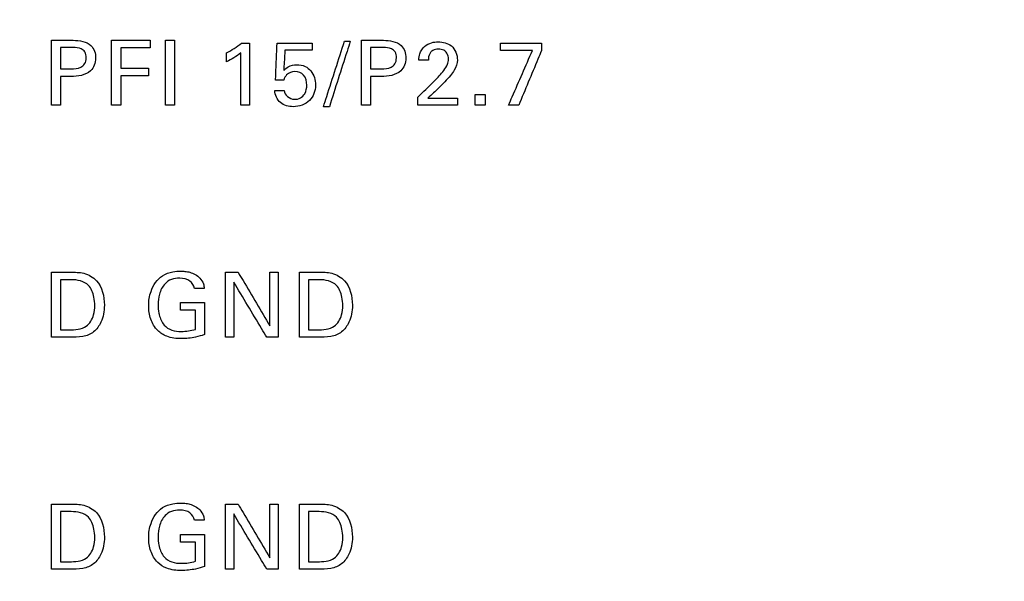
# Model space of a CAD drawing. Header units: inches. Extents: x 0 to 34, y 0 to 22.
# Tile 43 of 100: x 14.879 to 15.714, y 11.373 to 11.85. Entities that reach past the tile are written whole.
import ezdxf

# ---------------------------------------------------------------- set-up
doc = ezdxf.new("R2010")
doc.units = ezdxf.units.IN
doc.header["$LTSCALE"] = 1.87
doc.header["$MEASUREMENT"] = 0
doc.layers.get('0').update_dxf_attribs({"linetype": 'CONTINUOUS'})
doc.layers.add('DATUMCURVES', color=7, linetype='CONTINUOUS')
doc.layers.add('DIMENSIONS', color=7, linetype='CONTINUOUS')
doc.styles.get("Standard").update_dxf_attribs({"font": 'txt', "width": 0.8})
doc.dimstyles.new('DIMSTYLE_1', dxfattribs={"dimtxt": 0.125, "dimasz": 0.18, "dimexe": 0.18, "dimexo": 0.0625, "dimgap": 0.09, "dimtad": 0, "dimtih": 1, "dimtoh": 1, "dimdec": 3, "dimzin": 4, "dimdsep": 46, "dimtxsty": 'STANDARD', "dimblk": '_FILLED', "dimblk1": '_FILLED', "dimblk2": '_FILLED', "dimcen": 0.09, "dimadec": 0, "dimazin": 0, "dimtp": 0.001, "dimtm": 0.001, "dimtfac": 1, "dimtdec": 3, "dimtofl": 0, "dimtmove": 0, "dimatfit": 3, "dimldrblk": '_FILLED', "dimfxl": 1, "dimtolj": 1, "dimtzin": 4, "dimarcsym": 0})

# ---------------------------------------------------------------- blocks, each defined once
blk = doc.blocks.new('_FILLED')
at = {"color": 0, "linetype": 'BYBLOCK'}
blk.add_solid([(0, 0), (-1, 0.1736), (-1, -0.1736)], dxfattribs=at)
blk = doc.blocks.new('*D23')
at = {"layer": 'DIMENSIONS', "color": 2, "linetype": 'CONTINUOUS'}
for p, q in [((14.87853, 16.45433), (17.94174, 16.45433)), ((17.81674, 16.45433), (17.81674, 13.53288)), ((17.81674, 10.41039), (17.81674, 13.28288)), ((14.87853, 10.41039), (17.94174, 10.41039))]:
    blk.add_line(p, q, dxfattribs=at)
at = {"layer": 'DIMENSIONS', "color": 2, "linetype": 'CONTINUOUS', "xscale": 0.18, "yscale": 0.18, "zscale": 0.18}
for p, rotation in [((17.81674, 16.45433), 90), ((17.81674, 10.41039), 270)]:
    blk.add_blockref('_FILLED', p, dxfattribs=dict(at, rotation=rotation))
at = {"layer": 'DIMENSIONS', "color": 2, "linetype": 'CONTINUOUS', "width": 0.8}
for s, p in [('[', (17.72924, 13.34538)), (']', (18.42924, 13.34538)), ('6.044', (17.10424, 13.34538)), ('153.52', (17.82924, 13.34538))]:
    blk.add_text(s, height=0.125, dxfattribs=at).set_placement(p)

msp = doc.modelspace()

# ---------------------------------------------------------------- linework, layer by layer
at = {"layer": 'DATUMCURVES', "color": 40, "linetype": 'CONTINUOUS'}
for points, knots in [([(14.90544, 11.83238, 0.8645), (14.90641, 11.83238, 0.8645), (14.91257, 11.83238, 0.8645), (14.91873, 11.83238, 0.8645), (14.92393, 11.83238, 0.8645)], [0, 0, 0, 0, 0.15625, 1, 1, 1, 1]), ([(14.90544, 11.77722, 0.8645), (14.90544, 11.78009, 0.8645), (14.90544, 11.79848, 0.8645), (14.90544, 11.81687, 0.8645), (14.90544, 11.83238, 0.8645)], [0, 0, 0, 0, 0.15625, 1, 1, 1, 1]), ([(14.92393, 11.83238, 0.8645), (14.92916, 11.83238, 0.8645), (14.93974, 11.83091, 0.8645), (14.9445, 11.81716, 0.8645), (14.93911, 11.8031, 0.8645), (14.92779, 11.80174, 0.8645), (14.92202, 11.80174, 0.8645)], [0, 0, 0, 0, 0.2798, 0.483756, 0.690992, 1, 1, 1, 1]), ([(14.95647, 11.83238, 0.8645), (14.95818, 11.83238, 0.8645), (14.96912, 11.83238, 0.8645), (14.98007, 11.83238, 0.8645), (14.98931, 11.83238, 0.8645)], [0, 0, 0, 0, 0.15625, 1, 1, 1, 1]), ([(14.95647, 11.77722, 0.8645), (14.95647, 11.78009, 0.8645), (14.95647, 11.79848, 0.8645), (14.95647, 11.81687, 0.8645), (14.95647, 11.83238, 0.8645)], [0, 0, 0, 0, 0.15625, 1, 1, 1, 1]), ([(15.00222, 11.77722, 0.8645), (15.00222, 11.78009, 0.8645), (15.00222, 11.79848, 0.8645), (15.00222, 11.81687, 0.8645), (15.00222, 11.83238, 0.8645)], [0, 0, 0, 0, 0.15625, 1, 1, 1, 1]), ([(15.00985, 11.83238, 0.8645), (15.00985, 11.82951, 0.8645), (15.00985, 11.81112, 0.8645), (15.00985, 11.79274, 0.8645), (15.00985, 11.77722, 0.8645)], [0, 0, 0, 0, 0.15625, 1, 1, 1, 1]), ([(15.07364, 11.83009, 0.8645), (15.07364, 11.82734, 0.8645), (15.07364, 11.80971, 0.8645), (15.07364, 11.79209, 0.8645), (15.07364, 11.77722, 0.8645)], [0, 0, 0, 0, 0.15625, 1, 1, 1, 1]), ([(15.09572, 11.79861, 0.8645), (15.0958, 11.80025, 0.8645), (15.09625, 11.81074, 0.8645), (15.09671, 11.82124, 0.8645), (15.09709, 11.83009, 0.8645)], [0, 0, 0, 0, 0.15625, 1, 1, 1, 1]), ([(15.09709, 11.83009, 0.8645), (15.09864, 11.83009, 0.8645), (15.10855, 11.83009, 0.8645), (15.11845, 11.83009, 0.8645), (15.12681, 11.83009, 0.8645)], [0, 0, 0, 0, 0.15625, 1, 1, 1, 1]), ([(15.13636, 11.776, 0.8645), (15.13729, 11.7789, 0.8645), (15.14325, 11.79746, 0.8645), (15.14921, 11.81603, 0.8645), (15.15424, 11.83169, 0.8645)], [0, 0, 0, 0, 0.15625, 1, 1, 1, 1]), ([(15.1592, 11.83169, 0.8645), (15.15827, 11.82879, 0.8645), (15.15234, 11.81023, 0.8645), (15.14641, 11.79166, 0.8645), (15.1414, 11.776, 0.8645)], [0, 0, 0, 0, 0.15625, 1, 1, 1, 1]), ([(15.16883, 11.83238, 0.8645), (15.16979, 11.83238, 0.8645), (15.17596, 11.83238, 0.8645), (15.18212, 11.83238, 0.8645), (15.18732, 11.83238, 0.8645)], [0, 0, 0, 0, 0.15625, 1, 1, 1, 1]), ([(15.16883, 11.77722, 0.8645), (15.16883, 11.78009, 0.8645), (15.16883, 11.79848, 0.8645), (15.16883, 11.81687, 0.8645), (15.16883, 11.83238, 0.8645)], [0, 0, 0, 0, 0.15625, 1, 1, 1, 1]), ([(15.18732, 11.83238, 0.8645), (15.19254, 11.83238, 0.8645), (15.20312, 11.83091, 0.8645), (15.20789, 11.81716, 0.8645), (15.2025, 11.8031, 0.8645), (15.19118, 11.80174, 0.8645), (15.1854, 11.80174, 0.8645)], [0, 0, 0, 0, 0.279785, 0.483755, 0.691007, 1, 1, 1, 1]), ([(15.21741, 11.81565, 0.8645), (15.21746, 11.81743, 0.8645), (15.21788, 11.82177, 0.8645), (15.22165, 11.82755, 0.8645), (15.22777, 11.83061, 0.8645), (15.23571, 11.83153, 0.8645), (15.24665, 11.82911, 0.8645), (15.2501, 11.81998, 0.8645), (15.2501, 11.81565, 0.8645)], [0, 0, 0, 0, 0.107052, 0.25834, 0.390693, 0.504218, 0.739279, 1, 1, 1, 1]), ([(15.28661, 11.83009, 0.8645), (15.28843, 11.83009, 0.8645), (15.30007, 11.83009, 0.8645), (15.31171, 11.83009, 0.8645), (15.32153, 11.83009, 0.8645)], [0, 0, 0, 0, 0.15625, 1, 1, 1, 1]), ([(14.91308, 11.8262, 0.8645), (14.91308, 11.82526, 0.8645), (14.91308, 11.81925, 0.8645), (14.91308, 11.81323, 0.8645), (14.91308, 11.80816, 0.8645)], [0, 0, 0, 0, 0.15625, 1, 1, 1, 1]), ([(14.92217, 11.80816, 0.8645), (14.92496, 11.80816, 0.8645), (14.92943, 11.80823, 0.8645), (14.93437, 11.81233, 0.8645), (14.93522, 11.81746, 0.8645), (14.93445, 11.82246, 0.8645), (14.93006, 11.82619, 0.8645), (14.92615, 11.8262, 0.8645), (14.92377, 11.8262, 0.8645)], [0, 0, 0, 0, 0.244803, 0.369306, 0.527731, 0.677733, 0.790976, 1, 1, 1, 1]), ([(14.98931, 11.82589, 0.8645), (14.988, 11.82589, 0.8645), (14.97965, 11.82589, 0.8645), (14.9713, 11.82589, 0.8645), (14.96425, 11.82589, 0.8645)], [0, 0, 0, 0, 0.15625, 1, 1, 1, 1]), ([(14.96425, 11.82589, 0.8645), (14.96425, 11.82499, 0.8645), (14.96425, 11.81926, 0.8645), (14.96425, 11.81353, 0.8645), (14.96425, 11.8087, 0.8645)], [0, 0, 0, 0, 0.15625, 1, 1, 1, 1]), ([(15.06632, 11.77722, 0.8645), (15.06632, 11.77954, 0.8645), (15.06632, 11.79439, 0.8645), (15.06632, 11.80924, 0.8645), (15.06632, 11.82176, 0.8645)], [0, 0, 0, 0, 0.15625, 1, 1, 1, 1]), ([(15.10367, 11.82391, 0.8645), (15.10362, 11.82301, 0.8645), (15.10328, 11.81731, 0.8645), (15.10295, 11.8116, 0.8645), (15.10267, 11.80679, 0.8645)], [0, 0, 0, 0, 0.15625, 1, 1, 1, 1]), ([(15.12681, 11.82391, 0.8645), (15.12561, 11.82391, 0.8645), (15.11789, 11.82391, 0.8645), (15.11018, 11.82391, 0.8645), (15.10367, 11.82391, 0.8645)], [0, 0, 0, 0, 0.15625, 1, 1, 1, 1]), ([(15.17647, 11.8262, 0.8645), (15.17647, 11.82526, 0.8645), (15.17647, 11.81925, 0.8645), (15.17647, 11.81323, 0.8645), (15.17647, 11.80816, 0.8645)], [0, 0, 0, 0, 0.15625, 1, 1, 1, 1]), ([(15.18555, 11.80816, 0.8645), (15.18835, 11.80816, 0.8645), (15.19282, 11.80823, 0.8645), (15.19775, 11.81233, 0.8645), (15.19861, 11.81746, 0.8645), (15.19784, 11.82246, 0.8645), (15.19345, 11.82619, 0.8645), (15.18954, 11.8262, 0.8645), (15.18715, 11.8262, 0.8645)], [0, 0, 0, 0, 0.244792, 0.369303, 0.527732, 0.677737, 0.790988, 1, 1, 1, 1]), ([(15.22794, 11.82282, 0.8645), (15.2274, 11.82229, 0.8645), (15.22578, 11.82018, 0.8645), (15.22543, 11.81748, 0.8645), (15.22543, 11.81565, 0.8645)], [0, 0, 0, 0, 0.289811, 1, 1, 1, 1]), ([(15.23048, 11.79777, 0.8645), (15.23339, 11.80062, 0.8645), (15.23753, 11.80507, 0.8645), (15.24184, 11.81139, 0.8645), (15.24289, 11.81664, 0.8645), (15.2419, 11.82123, 0.8645), (15.23841, 11.82446, 0.8645), (15.23392, 11.82517, 0.8645), (15.23006, 11.82452, 0.8645), (15.22831, 11.82316, 0.8645), (15.22794, 11.82282, 0.8645)], [0, 0, 0, 0, 0.286433, 0.428407, 0.528122, 0.65649, 0.738115, 0.846481, 0.965004, 1, 1, 1, 1]), ([(15.31381, 11.82374, 0.8645), (15.31239, 11.82374, 0.8645), (15.30333, 11.82374, 0.8645), (15.29426, 11.82374, 0.8645), (15.28661, 11.82374, 0.8645)], [0, 0, 0, 0, 0.15625, 1, 1, 1, 1]), ([(15.29349, 11.77722, 0.8645), (15.29455, 11.77964, 0.8645), (15.30132, 11.79515, 0.8645), (15.30809, 11.81066, 0.8645), (15.31381, 11.82374, 0.8645)], [0, 0, 0, 0, 0.15625, 1, 1, 1, 1]), ([(15.32153, 11.82368, 0.8645), (15.32052, 11.82126, 0.8645), (15.31405, 11.80577, 0.8645), (15.30758, 11.79029, 0.8645), (15.30212, 11.77722, 0.8645)], [0, 0, 0, 0, 0.15625, 1, 1, 1, 1]), ([(15.10267, 11.80679, 0.8645), (15.10383, 11.80794, 0.8645), (15.10705, 11.81069, 0.8645), (15.11369, 11.81218, 0.8645), (15.12075, 11.81085, 0.8645), (15.12782, 11.80526, 0.8645), (15.13112, 11.79383, 0.8645), (15.1278, 11.78453, 0.8645), (15.12453, 11.78123, 0.8645)], [0, 0, 0, 0, 0.093595, 0.236933, 0.371945, 0.491141, 0.733669, 1, 1, 1, 1]), ([(15.2501, 11.81565, 0.8645), (15.2501, 11.81266, 0.8645), (15.24834, 11.80777, 0.8645), (15.24533, 11.80394, 0.8645), (15.24415, 11.80244, 0.8645)], [0, 0, 0, 0, 0.609472, 1, 1, 1, 1]), ([(14.96425, 11.8087, 0.8645), (14.96548, 11.8087, 0.8645), (14.97335, 11.8087, 0.8645), (14.98122, 11.8087, 0.8645), (14.98785, 11.8087, 0.8645)], [0, 0, 0, 0, 0.15625, 1, 1, 1, 1]), ([(14.98785, 11.80229, 0.8645), (14.98663, 11.80229, 0.8645), (14.97876, 11.80229, 0.8645), (14.97089, 11.80229, 0.8645), (14.96425, 11.80229, 0.8645)], [0, 0, 0, 0, 0.15625, 1, 1, 1, 1]), ([(14.96425, 11.80229, 0.8645), (14.96425, 11.80098, 0.8645), (14.96425, 11.79263, 0.8645), (14.96425, 11.78427, 0.8645), (14.96425, 11.77722, 0.8645)], [0, 0, 0, 0, 0.15625, 1, 1, 1, 1]), ([(15.12223, 11.79442, 0.8645), (15.12223, 11.79736, 0.8645), (15.12083, 11.80357, 0.8645), (15.11232, 11.80679, 0.8645), (15.10511, 11.80425, 0.8645), (15.10318, 11.80022, 0.8645), (15.10267, 11.79861, 0.8645)], [0, 0, 0, 0, 0.299822, 0.568426, 0.827466, 1, 1, 1, 1]), ([(14.91308, 11.80174, 0.8645), (14.91308, 11.80047, 0.8645), (14.91308, 11.79229, 0.8645), (14.91308, 11.78412, 0.8645), (14.91308, 11.77722, 0.8645)], [0, 0, 0, 0, 0.15625, 1, 1, 1, 1]), ([(15.10298, 11.78975, 0.8645), (15.10309, 11.78591, 0.8645), (15.11147, 11.77959, 0.8645), (15.12126, 11.78579, 0.8645), (15.12223, 11.79189, 0.8645), (15.12223, 11.79442, 0.8645)], [0, 0, 0, 0, 0.397545, 0.739134, 1, 1, 1, 1]), ([(15.17647, 11.80174, 0.8645), (15.17647, 11.80047, 0.8645), (15.17647, 11.79229, 0.8645), (15.17647, 11.78412, 0.8645), (15.17647, 11.77722, 0.8645)], [0, 0, 0, 0, 0.15625, 1, 1, 1, 1]), ([(15.21664, 11.78418, 0.8645), (15.21736, 11.78489, 0.8645), (15.22197, 11.78942, 0.8645), (15.22658, 11.79395, 0.8645), (15.23048, 11.79777, 0.8645)], [0, 0, 0, 0, 0.15625, 1, 1, 1, 1]), ([(15.12453, 11.78123, 0.8645), (15.12108, 11.77776, 0.8645), (15.1119, 11.77469, 0.8645), (15.09878, 11.77796, 0.8645), (15.09519, 11.78598, 0.8645), (15.09503, 11.78975, 0.8645)], [0, 0, 0, 0, 0.392368, 0.698193, 1, 1, 1, 1]), ([(15.25025, 11.77722, 0.8645), (15.2485, 11.77722, 0.8645), (15.2373, 11.77722, 0.8645), (15.22609, 11.77722, 0.8645), (15.21664, 11.77722, 0.8645)], [0, 0, 0, 0, 0.15625, 1, 1, 1, 1]), ([(15.22512, 11.78326, 0.8645), (15.22643, 11.78326, 0.8645), (15.23481, 11.78326, 0.8645), (15.24318, 11.78326, 0.8645), (15.25025, 11.78326, 0.8645)], [0, 0, 0, 0, 0.15625, 1, 1, 1, 1]), ([(14.90544, 11.63538, 0.8645), (14.90627, 11.63538, 0.8645), (14.9116, 11.63538, 0.8645), (14.91692, 11.63538, 0.8645), (14.92141, 11.63538, 0.8645)], [0, 0, 0, 0, 0.15625, 1, 1, 1, 1]), ([(14.90544, 11.58023, 0.8645), (14.90544, 11.5831, 0.8645), (14.90544, 11.60148, 0.8645), (14.90544, 11.61986, 0.8645), (14.90544, 11.63538, 0.8645)], [0, 0, 0, 0, 0.15625, 1, 1, 1, 1]), ([(14.92141, 11.63538, 0.8645), (14.92528, 11.63538, 0.8645), (14.93342, 11.63553, 0.8645), (14.9476, 11.62729, 0.8645), (14.9517, 11.60952, 0.8645), (14.94893, 11.59397, 0.8645), (14.94195, 11.58398, 0.8645), (14.93176, 11.57998, 0.8645), (14.92467, 11.58023, 0.8645), (14.92095, 11.58023, 0.8645)], [0, 0, 0, 0, 0.126368, 0.260491, 0.4988, 0.659769, 0.770322, 0.878607, 1, 1, 1, 1]), ([(14.98802, 11.60689, 0.8645), (14.98802, 11.61101, 0.8645), (14.98941, 11.62065, 0.8645), (14.99708, 11.63221, 0.8645), (15.00765, 11.63592, 0.8645), (15.01419, 11.63638, 0.8645), (15.01905, 11.6362, 0.8645), (15.02487, 11.63518, 0.8645), (15.03095, 11.63185, 0.8645), (15.03465, 11.62621, 0.8645), (15.03505, 11.62295, 0.8645), (15.03515, 11.62164, 0.8645)], [0, 0, 0, 0, 0.170803, 0.400136, 0.528716, 0.62141, 0.671801, 0.730243, 0.865991, 0.945262, 1, 1, 1, 1]), ([(15.05324, 11.58023, 0.8645), (15.05324, 11.5831, 0.8645), (15.05324, 11.60148, 0.8645), (15.05324, 11.61986, 0.8645), (15.05324, 11.63538, 0.8645)], [0, 0, 0, 0, 0.15625, 1, 1, 1, 1]), ([(15.06386, 11.63538, 0.8645), (15.06528, 11.633, 0.8645), (15.07432, 11.6178, 0.8645), (15.08336, 11.6026, 0.8645), (15.09099, 11.58978, 0.8645)], [0, 0, 0, 0, 0.15625, 1, 1, 1, 1]), ([(15.09099, 11.58978, 0.8645), (15.09099, 11.59215, 0.8645), (15.09099, 11.60735, 0.8645), (15.09099, 11.62255, 0.8645), (15.09099, 11.63538, 0.8645)], [0, 0, 0, 0, 0.15625, 1, 1, 1, 1]), ([(15.09802, 11.63538, 0.8645), (15.09802, 11.6325, 0.8645), (15.09802, 11.61412, 0.8645), (15.09802, 11.59574, 0.8645), (15.09802, 11.58023, 0.8645)], [0, 0, 0, 0, 0.15625, 1, 1, 1, 1]), ([(15.11596, 11.63538, 0.8645), (15.11679, 11.63538, 0.8645), (15.12211, 11.63538, 0.8645), (15.12743, 11.63538, 0.8645), (15.13192, 11.63538, 0.8645)], [0, 0, 0, 0, 0.15625, 1, 1, 1, 1]), ([(15.11596, 11.58023, 0.8645), (15.11596, 11.5831, 0.8645), (15.11596, 11.60148, 0.8645), (15.11596, 11.61986, 0.8645), (15.11596, 11.63538, 0.8645)], [0, 0, 0, 0, 0.15625, 1, 1, 1, 1]), ([(15.13192, 11.63538, 0.8645), (15.13581, 11.63538, 0.8645), (15.14394, 11.63554, 0.8645), (15.15812, 11.62728, 0.8645), (15.16224, 11.60952, 0.8645), (15.15946, 11.59397, 0.8645), (15.15248, 11.58397, 0.8645), (15.14229, 11.57998, 0.8645), (15.1352, 11.58023, 0.8645), (15.13148, 11.58023, 0.8645)], [0, 0, 0, 0, 0.126475, 0.260495, 0.498841, 0.659814, 0.770331, 0.878612, 1, 1, 1, 1]), ([(14.91308, 11.62904, 0.8645), (14.91308, 11.62683, 0.8645), (14.91308, 11.61264, 0.8645), (14.91308, 11.59846, 0.8645), (14.91308, 11.58649, 0.8645)], [0, 0, 0, 0, 0.15625, 1, 1, 1, 1]), ([(14.94225, 11.60704, 0.8645), (14.94225, 11.60946, 0.8645), (14.94167, 11.61545, 0.8645), (14.93757, 11.62694, 0.8645), (14.92739, 11.62904, 0.8645), (14.92225, 11.62904, 0.8645)], [0, 0, 0, 0, 0.215461, 0.541679, 1, 1, 1, 1]), ([(15.02682, 11.62164, 0.8645), (15.02643, 11.62403, 0.8645), (15.02326, 11.62931, 0.8645), (15.01493, 11.63063, 0.8645), (15.00736, 11.62978, 0.8645), (15.00051, 11.6252, 0.8645), (14.99677, 11.61717, 0.8645), (14.99574, 11.60835, 0.8645), (14.99627, 11.60295, 0.8645), (14.99677, 11.60049, 0.8645)], [0, 0, 0, 0, 0.128942, 0.289439, 0.416731, 0.531141, 0.710426, 0.867986, 1, 1, 1, 1]), ([(15.08824, 11.58023, 0.8645), (15.08678, 11.58267, 0.8645), (15.07743, 11.59827, 0.8645), (15.06809, 11.61388, 0.8645), (15.0602, 11.62705, 0.8645)], [0, 0, 0, 0, 0.15625, 1, 1, 1, 1]), ([(15.0602, 11.62705, 0.8645), (15.0602, 11.62461, 0.8645), (15.0602, 11.609, 0.8645), (15.0602, 11.5934, 0.8645), (15.0602, 11.58023, 0.8645)], [0, 0, 0, 0, 0.15625, 1, 1, 1, 1]), ([(15.1236, 11.62904, 0.8645), (15.1236, 11.62683, 0.8645), (15.1236, 11.61264, 0.8645), (15.1236, 11.59846, 0.8645), (15.1236, 11.58649, 0.8645)], [0, 0, 0, 0, 0.15625, 1, 1, 1, 1]), ([(15.15278, 11.60704, 0.8645), (15.15278, 11.60946, 0.8645), (15.1522, 11.61545, 0.8645), (15.1481, 11.62695, 0.8645), (15.13791, 11.62904, 0.8645), (15.13277, 11.62904, 0.8645)], [0, 0, 0, 0, 0.215385, 0.541488, 1, 1, 1, 1]), ([(14.92057, 11.58649, 0.8645), (14.92548, 11.58649, 0.8645), (14.93532, 11.58697, 0.8645), (14.94168, 11.59791, 0.8645), (14.94225, 11.60436, 0.8645), (14.94225, 11.60704, 0.8645)], [0, 0, 0, 0, 0.431479, 0.764879, 1, 1, 1, 1]), ([(15.03538, 11.58237, 0.8645), (15.03292, 11.58155, 0.8645), (15.02649, 11.5797, 0.8645), (15.01569, 11.57858, 0.8645), (15.00419, 11.57975, 0.8645), (14.99462, 11.58582, 0.8645), (14.9891, 11.59538, 0.8645), (14.98802, 11.60305, 0.8645), (14.98802, 11.60689, 0.8645)], [0, 0, 0, 0, 0.120857, 0.310363, 0.504515, 0.645819, 0.821244, 1, 1, 1, 1]), ([(15.01513, 11.60956, 0.8645), (15.01618, 11.60956, 0.8645), (15.02293, 11.60956, 0.8645), (15.02969, 11.60956, 0.8645), (15.03538, 11.60956, 0.8645)], [0, 0, 0, 0, 0.15625, 1, 1, 1, 1]), ([(15.02773, 11.58687, 0.8645), (15.02773, 11.58772, 0.8645), (15.02773, 11.59317, 0.8645), (15.02773, 11.59862, 0.8645), (15.02773, 11.60322, 0.8645)], [0, 0, 0, 0, 0.15625, 1, 1, 1, 1]), ([(15.03538, 11.60956, 0.8645), (15.03538, 11.60815, 0.8645), (15.03538, 11.59908, 0.8645), (15.03538, 11.59002, 0.8645), (15.03538, 11.58237, 0.8645)], [0, 0, 0, 0, 0.15625, 1, 1, 1, 1]), ([(15.13108, 11.58649, 0.8645), (15.136, 11.58649, 0.8645), (15.14584, 11.58697, 0.8645), (15.15221, 11.59791, 0.8645), (15.15278, 11.60436, 0.8645), (15.15278, 11.60704, 0.8645)], [0, 0, 0, 0, 0.431705, 0.764973, 1, 1, 1, 1]), ([(14.99677, 11.60049, 0.8645), (14.99685, 11.60008, 0.8645), (14.99763, 11.5965, 0.8645), (14.99991, 11.59034, 0.8645), (15.00764, 11.58565, 0.8645), (15.01708, 11.58471, 0.8645), (15.02386, 11.5857, 0.8645), (15.02773, 11.58687, 0.8645)], [0, 0, 0, 0, 0.031796, 0.278622, 0.480442, 0.689082, 1, 1, 1, 1]), ([(14.92095, 11.58023, 0.8645), (14.92014, 11.58023, 0.8645), (14.91497, 11.58023, 0.8645), (14.9098, 11.58023, 0.8645), (14.90544, 11.58023, 0.8645)], [0, 0, 0, 0, 0.15625, 1, 1, 1, 1]), ([(15.13148, 11.58023, 0.8645), (15.13067, 11.58023, 0.8645), (15.1255, 11.58023, 0.8645), (15.12032, 11.58023, 0.8645), (15.11596, 11.58023, 0.8645)], [0, 0, 0, 0, 0.15625, 1, 1, 1, 1]), ([(14.90544, 11.43838, 0.8645), (14.90627, 11.43838, 0.8645), (14.9116, 11.43838, 0.8645), (14.91692, 11.43838, 0.8645), (14.92141, 11.43838, 0.8645)], [0, 0, 0, 0, 0.15625, 1, 1, 1, 1]), ([(14.90544, 11.38323, 0.8645), (14.90544, 11.3861, 0.8645), (14.90544, 11.40449, 0.8645), (14.90544, 11.42287, 0.8645), (14.90544, 11.43838, 0.8645)], [0, 0, 0, 0, 0.15625, 1, 1, 1, 1]), ([(14.92141, 11.43838, 0.8645), (14.92528, 11.43838, 0.8645), (14.93342, 11.43854, 0.8645), (14.94759, 11.43028, 0.8645), (14.9517, 11.41252, 0.8645), (14.94894, 11.39697, 0.8645), (14.94195, 11.38698, 0.8645), (14.93176, 11.38299, 0.8645), (14.92467, 11.38323, 0.8645), (14.92095, 11.38323, 0.8645)], [0, 0, 0, 0, 0.126376, 0.260568, 0.498761, 0.65979, 0.770308, 0.8786, 1, 1, 1, 1]), ([(14.98802, 11.40989, 0.8645), (14.98802, 11.414, 0.8645), (14.98941, 11.42364, 0.8645), (14.99709, 11.43519, 0.8645), (15.00765, 11.43892, 0.8645), (15.01419, 11.43939, 0.8645), (15.01905, 11.4392, 0.8645), (15.02487, 11.43818, 0.8645), (15.03095, 11.43485, 0.8645), (15.03465, 11.42921, 0.8645), (15.03505, 11.42595, 0.8645), (15.03515, 11.42463, 0.8645)], [0, 0, 0, 0, 0.170824, 0.400038, 0.528648, 0.621322, 0.671701, 0.730129, 0.865846, 0.945173, 1, 1, 1, 1]), ([(15.05324, 11.38323, 0.8645), (15.05324, 11.3861, 0.8645), (15.05324, 11.40449, 0.8645), (15.05324, 11.42287, 0.8645), (15.05324, 11.43838, 0.8645)], [0, 0, 0, 0, 0.15625, 1, 1, 1, 1]), ([(15.06386, 11.43838, 0.8645), (15.06528, 11.43601, 0.8645), (15.07432, 11.42081, 0.8645), (15.08336, 11.40561, 0.8645), (15.09099, 11.39278, 0.8645)], [0, 0, 0, 0, 0.15625, 1, 1, 1, 1]), ([(15.09099, 11.39278, 0.8645), (15.09099, 11.39516, 0.8645), (15.09099, 11.41036, 0.8645), (15.09099, 11.42556, 0.8645), (15.09099, 11.43838, 0.8645)], [0, 0, 0, 0, 0.15625, 1, 1, 1, 1]), ([(15.09802, 11.43838, 0.8645), (15.09802, 11.43551, 0.8645), (15.09802, 11.41713, 0.8645), (15.09802, 11.39874, 0.8645), (15.09802, 11.38323, 0.8645)], [0, 0, 0, 0, 0.15625, 1, 1, 1, 1]), ([(15.11596, 11.43838, 0.8645), (15.11679, 11.43838, 0.8645), (15.12211, 11.43838, 0.8645), (15.12743, 11.43838, 0.8645), (15.13192, 11.43838, 0.8645)], [0, 0, 0, 0, 0.15625, 1, 1, 1, 1]), ([(15.11596, 11.38323, 0.8645), (15.11596, 11.3861, 0.8645), (15.11596, 11.40449, 0.8645), (15.11596, 11.42287, 0.8645), (15.11596, 11.43838, 0.8645)], [0, 0, 0, 0, 0.15625, 1, 1, 1, 1]), ([(15.13192, 11.43838, 0.8645), (15.13581, 11.43838, 0.8645), (15.14395, 11.43854, 0.8645), (15.15811, 11.43027, 0.8645), (15.16224, 11.41252, 0.8645), (15.15946, 11.39697, 0.8645), (15.15248, 11.38698, 0.8645), (15.14229, 11.38299, 0.8645), (15.1352, 11.38323, 0.8645), (15.13148, 11.38323, 0.8645)], [0, 0, 0, 0, 0.126484, 0.260572, 0.498803, 0.659835, 0.770318, 0.878605, 1, 1, 1, 1]), ([(14.91308, 11.43203, 0.8645), (14.91308, 11.42982, 0.8645), (14.91308, 11.41563, 0.8645), (14.91308, 11.40145, 0.8645), (14.91308, 11.38949, 0.8645)], [0, 0, 0, 0, 0.15625, 1, 1, 1, 1]), ([(14.94225, 11.41003, 0.8645), (14.94225, 11.41245, 0.8645), (14.94167, 11.41844, 0.8645), (14.93758, 11.42995, 0.8645), (14.92739, 11.43203, 0.8645), (14.92225, 11.43203, 0.8645)], [0, 0, 0, 0, 0.215473, 0.541923, 1, 1, 1, 1]), ([(15.02682, 11.42463, 0.8645), (15.02643, 11.42702, 0.8645), (15.02327, 11.43231, 0.8645), (15.01493, 11.43364, 0.8645), (15.00736, 11.43278, 0.8645), (15.00051, 11.4282, 0.8645), (14.99677, 11.42016, 0.8645), (14.99574, 11.41135, 0.8645), (14.99627, 11.40595, 0.8645), (14.99677, 11.40349, 0.8645)], [0, 0, 0, 0, 0.129101, 0.289574, 0.416853, 0.531194, 0.710549, 0.868178, 1, 1, 1, 1]), ([(15.08824, 11.38323, 0.8645), (15.08678, 11.38567, 0.8645), (15.07743, 11.40128, 0.8645), (15.06809, 11.41688, 0.8645), (15.0602, 11.43005, 0.8645)], [0, 0, 0, 0, 0.15625, 1, 1, 1, 1]), ([(15.0602, 11.43005, 0.8645), (15.0602, 11.42761, 0.8645), (15.0602, 11.41201, 0.8645), (15.0602, 11.3964, 0.8645), (15.0602, 11.38323, 0.8645)], [0, 0, 0, 0, 0.15625, 1, 1, 1, 1]), ([(15.1236, 11.43203, 0.8645), (15.1236, 11.42982, 0.8645), (15.1236, 11.41563, 0.8645), (15.1236, 11.40145, 0.8645), (15.1236, 11.38949, 0.8645)], [0, 0, 0, 0, 0.15625, 1, 1, 1, 1]), ([(15.15278, 11.41003, 0.8645), (15.15278, 11.41245, 0.8645), (15.1522, 11.41844, 0.8645), (15.14811, 11.42995, 0.8645), (15.13791, 11.43203, 0.8645), (15.13277, 11.43203, 0.8645)], [0, 0, 0, 0, 0.215397, 0.541732, 1, 1, 1, 1]), ([(14.92057, 11.38949, 0.8645), (14.92548, 11.38949, 0.8645), (14.93531, 11.38998, 0.8645), (14.94168, 11.40091, 0.8645), (14.94225, 11.40736, 0.8645), (14.94225, 11.41003, 0.8645)], [0, 0, 0, 0, 0.431688, 0.765013, 1, 1, 1, 1]), ([(15.03538, 11.38536, 0.8645), (15.03292, 11.38454, 0.8645), (15.02649, 11.3827, 0.8645), (15.01569, 11.38158, 0.8645), (15.00419, 11.38276, 0.8645), (14.99461, 11.38881, 0.8645), (14.98911, 11.39838, 0.8645), (14.98802, 11.40605, 0.8645), (14.98802, 11.40989, 0.8645)], [0, 0, 0, 0, 0.120847, 0.310372, 0.504549, 0.645784, 0.82136, 1, 1, 1, 1]), ([(15.01513, 11.41256, 0.8645), (15.01618, 11.41256, 0.8645), (15.02293, 11.41256, 0.8645), (15.02969, 11.41256, 0.8645), (15.03538, 11.41256, 0.8645)], [0, 0, 0, 0, 0.15625, 1, 1, 1, 1]), ([(15.03538, 11.41256, 0.8645), (15.03538, 11.41114, 0.8645), (15.03538, 11.40208, 0.8645), (15.03538, 11.39301, 0.8645), (15.03538, 11.38536, 0.8645)], [0, 0, 0, 0, 0.15625, 1, 1, 1, 1]), ([(15.13108, 11.38949, 0.8645), (15.13601, 11.38949, 0.8645), (15.14584, 11.38998, 0.8645), (15.15221, 11.40091, 0.8645), (15.15278, 11.40736, 0.8645), (15.15278, 11.41003, 0.8645)], [0, 0, 0, 0, 0.431913, 0.765107, 1, 1, 1, 1]), ([(14.99677, 11.40349, 0.8645), (14.99685, 11.40309, 0.8645), (14.99763, 11.3995, 0.8645), (14.99991, 11.39335, 0.8645), (15.00764, 11.38865, 0.8645), (15.01708, 11.38772, 0.8645), (15.02387, 11.38868, 0.8645), (15.02773, 11.38988, 0.8645)], [0, 0, 0, 0, 0.031758, 0.278567, 0.480402, 0.689058, 1, 1, 1, 1]), ([(15.02773, 11.38988, 0.8645), (15.02773, 11.39073, 0.8645), (15.02773, 11.39618, 0.8645), (15.02773, 11.40163, 0.8645), (15.02773, 11.40622, 0.8645)], [0, 0, 0, 0, 0.15625, 1, 1, 1, 1]), ([(14.92095, 11.38323, 0.8645), (14.92014, 11.38323, 0.8645), (14.91497, 11.38323, 0.8645), (14.9098, 11.38323, 0.8645), (14.90544, 11.38323, 0.8645)], [0, 0, 0, 0, 0.15625, 1, 1, 1, 1]), ([(15.13148, 11.38323, 0.8645), (15.13067, 11.38323, 0.8645), (15.1255, 11.38323, 0.8645), (15.12032, 11.38323, 0.8645), (15.11596, 11.38323, 0.8645)], [0, 0, 0, 0, 0.15625, 1, 1, 1, 1])]:
    msp.add_open_spline(points, degree=3, knots=knots, dxfattribs=at)
for points in [[(14.98931, 11.83238, 0.8645), (14.98931, 11.83022, 0.8645), (14.98931, 11.82805, 0.8645), (14.98931, 11.82589, 0.8645)], [(15.00222, 11.83238, 0.8645), (15.00476, 11.83238, 0.8645), (15.00731, 11.83238, 0.8645), (15.00985, 11.83238, 0.8645)], [(15.05402, 11.82176, 0.8645), (15.05854, 11.82412, 0.8645), (15.06295, 11.8268, 0.8645), (15.06685, 11.83009, 0.8645)], [(15.06685, 11.83009, 0.8645), (15.06911, 11.83009, 0.8645), (15.07138, 11.83009, 0.8645), (15.07364, 11.83009, 0.8645)], [(15.12681, 11.83009, 0.8645), (15.12681, 11.82803, 0.8645), (15.12681, 11.82597, 0.8645), (15.12681, 11.82391, 0.8645)], [(15.15424, 11.83169, 0.8645), (15.15589, 11.83169, 0.8645), (15.15755, 11.83169, 0.8645), (15.1592, 11.83169, 0.8645)], [(15.28661, 11.82374, 0.8645), (15.28661, 11.82586, 0.8645), (15.28661, 11.82798, 0.8645), (15.28661, 11.83009, 0.8645)], [(15.32153, 11.83009, 0.8645), (15.32153, 11.82795, 0.8645), (15.32153, 11.82581, 0.8645), (15.32153, 11.82368, 0.8645)], [(14.92377, 11.8262, 0.8645), (14.9202, 11.8262, 0.8645), (14.91664, 11.8262, 0.8645), (14.91308, 11.8262, 0.8645)], [(15.06632, 11.82176, 0.8645), (15.06261, 11.81867, 0.8645), (15.05839, 11.81617, 0.8645), (15.05402, 11.81413, 0.8645)], [(15.05402, 11.81413, 0.8645), (15.05402, 11.81667, 0.8645), (15.05402, 11.81922, 0.8645), (15.05402, 11.82176, 0.8645)], [(15.18715, 11.8262, 0.8645), (15.18359, 11.8262, 0.8645), (15.18003, 11.8262, 0.8645), (15.17647, 11.8262, 0.8645)], [(15.22543, 11.81565, 0.8645), (15.22276, 11.81565, 0.8645), (15.22009, 11.81565, 0.8645), (15.21741, 11.81565, 0.8645)], [(14.91308, 11.80816, 0.8645), (14.91611, 11.80816, 0.8645), (14.91914, 11.80816, 0.8645), (14.92217, 11.80816, 0.8645)], [(14.98785, 11.8087, 0.8645), (14.98785, 11.80656, 0.8645), (14.98785, 11.80442, 0.8645), (14.98785, 11.80229, 0.8645)], [(15.17647, 11.80816, 0.8645), (15.1795, 11.80816, 0.8645), (15.18253, 11.80816, 0.8645), (15.18555, 11.80816, 0.8645)], [(15.24415, 11.80244, 0.8645), (15.24117, 11.79872, 0.8645), (15.23773, 11.79541, 0.8645), (15.23437, 11.79205, 0.8645)], [(14.92202, 11.80174, 0.8645), (14.91904, 11.80174, 0.8645), (14.91606, 11.80174, 0.8645), (14.91308, 11.80174, 0.8645)], [(15.10267, 11.79861, 0.8645), (15.10035, 11.79861, 0.8645), (15.09804, 11.79861, 0.8645), (15.09572, 11.79861, 0.8645)], [(15.1854, 11.80174, 0.8645), (15.18243, 11.80174, 0.8645), (15.17945, 11.80174, 0.8645), (15.17647, 11.80174, 0.8645)], [(15.09503, 11.78975, 0.8645), (15.09768, 11.78975, 0.8645), (15.10033, 11.78975, 0.8645), (15.10298, 11.78975, 0.8645)], [(15.23437, 11.79205, 0.8645), (15.23128, 11.78912, 0.8645), (15.2282, 11.78619, 0.8645), (15.22512, 11.78326, 0.8645)], [(15.26508, 11.78639, 0.8645), (15.2679, 11.78639, 0.8645), (15.27073, 11.78639, 0.8645), (15.27355, 11.78639, 0.8645)], [(15.26508, 11.77722, 0.8645), (15.26508, 11.78028, 0.8645), (15.26508, 11.78333, 0.8645), (15.26508, 11.78639, 0.8645)], [(15.27355, 11.78639, 0.8645), (15.27355, 11.78333, 0.8645), (15.27355, 11.78028, 0.8645), (15.27355, 11.77722, 0.8645)], [(14.91308, 11.77722, 0.8645), (14.91053, 11.77722, 0.8645), (14.90799, 11.77722, 0.8645), (14.90544, 11.77722, 0.8645)], [(14.96425, 11.77722, 0.8645), (14.96166, 11.77722, 0.8645), (14.95906, 11.77722, 0.8645), (14.95647, 11.77722, 0.8645)], [(15.00985, 11.77722, 0.8645), (15.00731, 11.77722, 0.8645), (15.00476, 11.77722, 0.8645), (15.00222, 11.77722, 0.8645)], [(15.07364, 11.77722, 0.8645), (15.0712, 11.77722, 0.8645), (15.06876, 11.77722, 0.8645), (15.06632, 11.77722, 0.8645)], [(15.17647, 11.77722, 0.8645), (15.17392, 11.77722, 0.8645), (15.17138, 11.77722, 0.8645), (15.16883, 11.77722, 0.8645)], [(15.21664, 11.77722, 0.8645), (15.21664, 11.77954, 0.8645), (15.21664, 11.78186, 0.8645), (15.21664, 11.78418, 0.8645)], [(15.25025, 11.78326, 0.8645), (15.25025, 11.78125, 0.8645), (15.25025, 11.77923, 0.8645), (15.25025, 11.77722, 0.8645)], [(15.27355, 11.77722, 0.8645), (15.27073, 11.77722, 0.8645), (15.2679, 11.77722, 0.8645), (15.26508, 11.77722, 0.8645)], [(15.30212, 11.77722, 0.8645), (15.29924, 11.77722, 0.8645), (15.29637, 11.77722, 0.8645), (15.29349, 11.77722, 0.8645)], [(15.1414, 11.776, 0.8645), (15.13972, 11.776, 0.8645), (15.13804, 11.776, 0.8645), (15.13636, 11.776, 0.8645)], [(15.05324, 11.63538, 0.8645), (15.05678, 11.63538, 0.8645), (15.06032, 11.63538, 0.8645), (15.06386, 11.63538, 0.8645)], [(15.09099, 11.63538, 0.8645), (15.09333, 11.63538, 0.8645), (15.09567, 11.63538, 0.8645), (15.09802, 11.63538, 0.8645)], [(14.92225, 11.62904, 0.8645), (14.91919, 11.62904, 0.8645), (14.91614, 11.62904, 0.8645), (14.91308, 11.62904, 0.8645)], [(15.13277, 11.62904, 0.8645), (15.12971, 11.62904, 0.8645), (15.12665, 11.62904, 0.8645), (15.1236, 11.62904, 0.8645)], [(15.03515, 11.62164, 0.8645), (15.03237, 11.62164, 0.8645), (15.0296, 11.62164, 0.8645), (15.02682, 11.62164, 0.8645)], [(15.01513, 11.60322, 0.8645), (15.01513, 11.60533, 0.8645), (15.01513, 11.60745, 0.8645), (15.01513, 11.60956, 0.8645)], [(15.02773, 11.60322, 0.8645), (15.02353, 11.60322, 0.8645), (15.01933, 11.60322, 0.8645), (15.01513, 11.60322, 0.8645)], [(14.91308, 11.58649, 0.8645), (14.91558, 11.58649, 0.8645), (14.91807, 11.58649, 0.8645), (14.92057, 11.58649, 0.8645)], [(15.1236, 11.58649, 0.8645), (15.12609, 11.58649, 0.8645), (15.12859, 11.58649, 0.8645), (15.13108, 11.58649, 0.8645)], [(15.0602, 11.58023, 0.8645), (15.05788, 11.58023, 0.8645), (15.05556, 11.58023, 0.8645), (15.05324, 11.58023, 0.8645)], [(15.09802, 11.58023, 0.8645), (15.09476, 11.58023, 0.8645), (15.0915, 11.58023, 0.8645), (15.08824, 11.58023, 0.8645)], [(15.05324, 11.43838, 0.8645), (15.05678, 11.43838, 0.8645), (15.06032, 11.43838, 0.8645), (15.06386, 11.43838, 0.8645)], [(15.09099, 11.43838, 0.8645), (15.09333, 11.43838, 0.8645), (15.09567, 11.43838, 0.8645), (15.09802, 11.43838, 0.8645)], [(14.92225, 11.43203, 0.8645), (14.91919, 11.43203, 0.8645), (14.91614, 11.43203, 0.8645), (14.91308, 11.43203, 0.8645)], [(15.13277, 11.43203, 0.8645), (15.12971, 11.43203, 0.8645), (15.12665, 11.43203, 0.8645), (15.1236, 11.43203, 0.8645)], [(15.03515, 11.42463, 0.8645), (15.03237, 11.42463, 0.8645), (15.0296, 11.42463, 0.8645), (15.02682, 11.42463, 0.8645)], [(15.01513, 11.40622, 0.8645), (15.01513, 11.40833, 0.8645), (15.01513, 11.41045, 0.8645), (15.01513, 11.41256, 0.8645)], [(15.02773, 11.40622, 0.8645), (15.02353, 11.40622, 0.8645), (15.01933, 11.40622, 0.8645), (15.01513, 11.40622, 0.8645)], [(14.91308, 11.38949, 0.8645), (14.91558, 11.38949, 0.8645), (14.91807, 11.38949, 0.8645), (14.92057, 11.38949, 0.8645)], [(15.1236, 11.38949, 0.8645), (15.12609, 11.38949, 0.8645), (15.12859, 11.38949, 0.8645), (15.13108, 11.38949, 0.8645)], [(15.0602, 11.38323, 0.8645), (15.05788, 11.38323, 0.8645), (15.05556, 11.38323, 0.8645), (15.05324, 11.38323, 0.8645)], [(15.09802, 11.38323, 0.8645), (15.09476, 11.38323, 0.8645), (15.0915, 11.38323, 0.8645), (15.08824, 11.38323, 0.8645)]]:
    msp.add_open_spline(points, degree=3, dxfattribs=at)

# ---------------------------------------------------------------- dimensions: what is measured, and where the dimension line sits
at = {"layer": 'DIMENSIONS', "color": 2, "linetype": 'CONTINUOUS'}
dim = msp.add_linear_dim(base=(17.81674, 10.41039), p1=(14.87853, 16.45433), p2=(14.87853, 10.41039), angle=270, dimstyle='DIMSTYLE_1', dxfattribs=at)
dim.commit()
dim.dimension.update_dxf_attribs({"geometry": '*D23', "text_midpoint": (17.81674, 13.40788), "dimtype": 160})

doc.saveas('drawing.dxf')
